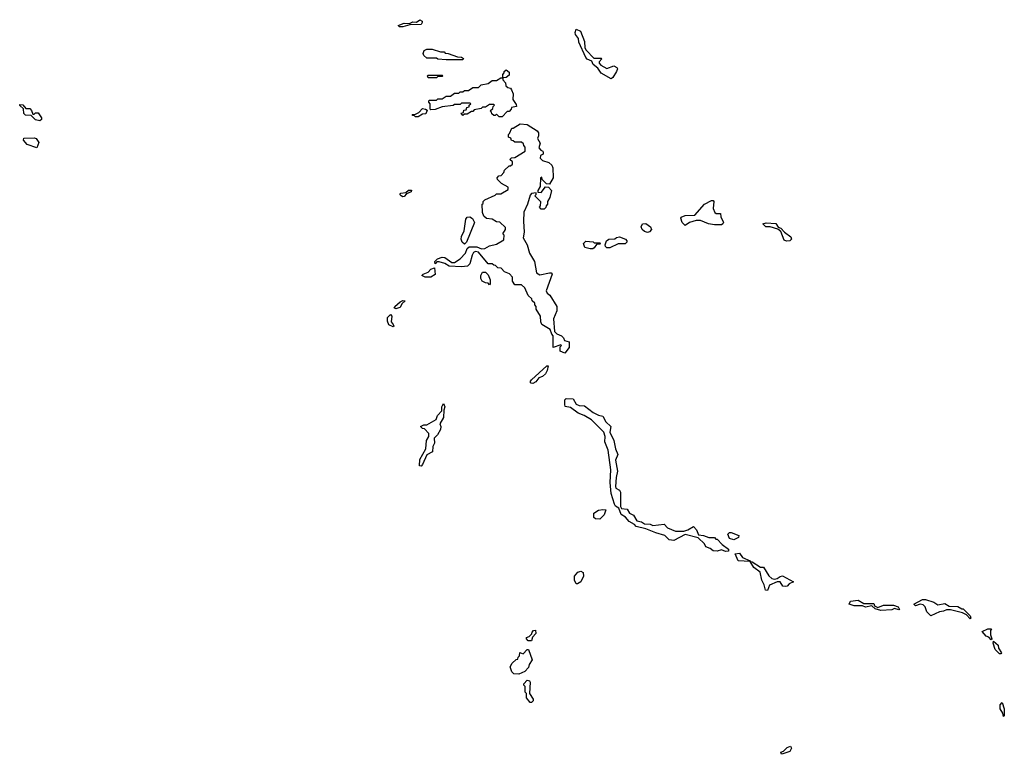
# Model space of a CAD drawing. Extents: x 2535812 to 2752880, y 540738 to 728399.
# Tile 139 of 213: x 2686932 to 2693980, y 579720 to 584976. Entities that reach past the tile are written whole.
import ezdxf

# ---------------------------------------------------------------- set-up
doc = ezdxf.new("R2010")
doc.units = 0

msp = doc.modelspace()

# ---------------------------------------------------------------- linework, layer by layer
at = {"layer": '0CON20XD'}
for points in [[(2689675, 584924.3), (2689650, 584925), (2689640, 584935), (2689685, 584951.2), (2689721.7, 584948.3), (2689745, 584960), (2689771.7, 584958.3), (2689795, 584976), (2689812, 584965), (2689813.8, 584955), (2689805, 584941.2), (2689725, 584940), (2689675, 584924.3)], [(2691165, 584553.8), (2691095, 584593.8), (2691069.5, 584629.5), (2691037.5, 584655), (2691028.3, 584678.3), (2690995, 584693.3), (2690983.3, 584705), (2690933.8, 584815), (2690931.7, 584841.7), (2690910, 584870), (2690907.5, 584885), (2690915, 584907.5), (2690946, 584895), (2690975, 584820), (2690976.7, 584775), (2690987.5, 584757.5), (2691041.7, 584701.7), (2691095, 584700), (2691100, 584695), (2691080, 584675), (2691080, 584665), (2691090.7, 584650.7), (2691135, 584626.7), (2691185, 584645.7), (2691206.7, 584635), (2691211.2, 584625), (2691204.2, 584605.8), (2691177.3, 584562.7), (2691165, 584553.8)], [(2690105, 584690), (2689985, 584690), (2689925, 584692.5), (2689915, 584700), (2689845, 584700), (2689825, 584720), (2689820, 584735), (2689827.5, 584755), (2689845, 584766.2), (2689885, 584766), (2689945, 584746.7), (2689970, 584745), (2689977.5, 584737.5), (2690000, 584735), (2690065, 584710), (2690095, 584707.5), (2690108.3, 584698.3), (2690105, 584690)], [(2690385, 584280), (2690365, 584280), (2690345, 584300), (2690335, 584290), (2690325, 584290), (2690311.7, 584301.7), (2690310, 584315), (2690300, 584325), (2690318.3, 584341.7), (2690320, 584355), (2690330, 584365), (2690325, 584370), (2690295, 584370), (2690265, 584350), (2690245, 584350), (2690235, 584340), (2690185, 584330), (2690175, 584320), (2690165, 584320), (2690135, 584300), (2690115, 584300), (2690105, 584290), (2690091.7, 584308.3), (2690108.3, 584311.7), (2690111.7, 584328.3), (2690128.3, 584331.7), (2690131.7, 584348.3), (2690148.3, 584351.7), (2690150, 584365), (2690160, 584375), (2690155, 584380), (2690095, 584380), (2690085, 584370), (2690045, 584370), (2690035, 584362.5), (2689955, 584352.5), (2689905, 584332.5), (2689875, 584330), (2689870, 584335), (2689870, 584375), (2689860, 584385), (2689860, 584395), (2689865, 584400), (2689915, 584400), (2689925, 584410), (2689955, 584410), (2689985, 584430), (2690015, 584430), (2690045, 584450), (2690075, 584450), (2690085, 584460), (2690105, 584460), (2690115, 584470), (2690145, 584470), (2690175, 584490), (2690215, 584490), (2690235, 584510), (2690285, 584520), (2690315, 584540), (2690345, 584540), (2690375, 584560), (2690390, 584560), (2690390, 584585), (2690400, 584595), (2690400, 584605), (2690415, 584617.5), (2690435, 584600), (2690435, 584580), (2690415, 584562.5), (2690390, 584560), (2690390, 584545), (2690410, 584525), (2690411.7, 584501.7), (2690425, 584490), (2690445, 584486.7), (2690452.5, 584475), (2690463.3, 584445), (2690462.5, 584405), (2690485, 584370), (2690487.5, 584355), (2690451.7, 584348.3), (2690450, 584335), (2690435, 584320), (2690421.7, 584318.3), (2690385, 584280)], [(2689915, 584560), (2689855, 584560), (2689850, 584575), (2689855, 584580), (2689955, 584580), (2689960, 584575), (2689955, 584570), (2689925, 584570), (2689915, 584560)], [(2687075, 584253.3), (2687045, 584260), (2687015, 584290), (2686973.6, 584293.6), (2686962.5, 584305), (2686958.3, 584338.3), (2686931.7, 584361.7), (2686931.7, 584368.3), (2686955, 584367.5), (2686975, 584340), (2687005, 584340), (2687017, 584327), (2687025, 584300), (2687035, 584300), (2687045, 584310), (2687065, 584310), (2687086.7, 584275), (2687087, 584263), (2687075, 584253.3)], [(2689785, 584280), (2689765, 584280), (2689755, 584290), (2689745, 584290), (2689741.7, 584298.3), (2689765, 584300), (2689788.3, 584311.7), (2689815, 584340), (2689837, 584337), (2689848.3, 584328.3), (2689838.3, 584301.7), (2689815, 584300), (2689785, 584280)], [(2690835, 582590), (2690800, 582605), (2690800, 582635), (2690810, 582645), (2690805, 582650), (2690751.7, 582631.7), (2690750, 582715), (2690740, 582725), (2690728.3, 582758.3), (2690670, 582795), (2690662.5, 582815), (2690660, 582855), (2690630, 582905), (2690630, 582925), (2690620, 582935), (2690618.3, 582948.3), (2690600, 582965), (2690598.3, 582978.3), (2690571.7, 583001.7), (2690548.3, 583058.3), (2690525, 583080), (2690475, 583080), (2690460, 583105), (2690460, 583135), (2690438.3, 583158.3), (2690401.7, 583171.7), (2690378.3, 583198.3), (2690355, 583200), (2690338.3, 583218.3), (2690325, 583220), (2690315, 583230), (2690285, 583230), (2690215, 583312.5), (2690195, 583316.7), (2690180, 583310), (2690169.5, 583290.5), (2690155, 583230), (2690136.4, 583213.6), (2690095, 583207.5), (2690005, 583213.3), (2689975, 583231.2), (2689935, 583243.8), (2689917.5, 583242.5), (2689905, 583230), (2689903.3, 583245), (2689922.5, 583265), (2689955, 583278), (2689975, 583273.8), (2690025, 583238.8), (2690045, 583238.8), (2690085, 583266), (2690123.8, 583305), (2690135, 583340), (2690148.3, 583351.7), (2690205, 583351.2), (2690237, 583337), (2690261.7, 583338.3), (2690295, 583357.5), (2690345, 583370), (2690398.3, 583401.7), (2690400, 583435), (2690390, 583445), (2690410, 583475), (2690408.3, 583488.3), (2690368.3, 583528.3), (2690345, 583530), (2690315, 583550), (2690273, 583553), (2690255, 583570), (2690243.9, 583596.1), (2690243.3, 583655), (2690248.3, 583661.7), (2690250, 583675), (2690261.7, 583688.3), (2690335, 583720), (2690345, 583730), (2690375, 583730), (2690428.3, 583761.7), (2690428.3, 583778.3), (2690380, 583805), (2690351.7, 583831.7), (2690350, 583845), (2690361.7, 583858.3), (2690378.3, 583861.7), (2690398.3, 583881.7), (2690401.7, 583898.3), (2690435, 583930), (2690445, 583930), (2690458.3, 583941.7), (2690458.3, 583958.3), (2690440, 583975), (2690451.7, 583988.3), (2690475, 583990), (2690550, 584035), (2690550, 584065), (2690540, 584075), (2690538.3, 584088.3), (2690525, 584100), (2690475, 584100), (2690465, 584110), (2690451.7, 584111.7), (2690448.3, 584128.3), (2690430, 584135), (2690430, 584155), (2690438.3, 584161.7), (2690455, 584200), (2690465, 584200), (2690515, 584230), (2690565, 584226.2), (2690635, 584180), (2690645, 584167.5), (2690646, 584145), (2690637.5, 584125), (2690656.4, 584093.6), (2690648.3, 584058.3), (2690661.7, 584041.7), (2690676.4, 584036.4), (2690680, 584025), (2690680, 584015), (2690660, 584005), (2690657.5, 583985), (2690675, 583967.5), (2690720, 583955), (2690740, 583935), (2690747.5, 583915), (2690750, 583845), (2690725, 583800), (2690701.7, 583801.7), (2690671.7, 583831.7), (2690668.3, 583848.3), (2690660, 583845), (2690657.5, 583782.5), (2690640, 583755), (2690641.7, 583741.7), (2690665, 583740), (2690695, 583780), (2690718.3, 583778.3), (2690737.5, 583755), (2690727.5, 583705), (2690710, 583675), (2690710, 583655), (2690700, 583645), (2690698.3, 583631.7), (2690685, 583620), (2690665, 583620), (2690652.5, 583635), (2690660, 583645), (2690661.7, 583671.7), (2690620, 583715), (2690630, 583725), (2690628.3, 583738.3), (2690595, 583732.5), (2690585, 583720), (2690566.2, 583655), (2690541.7, 583598.3), (2690538, 583535), (2690543.9, 583456.1), (2690536.2, 583415), (2690563.8, 583365), (2690581.2, 583305), (2690616.7, 583245), (2690632, 583165), (2690655, 583150), (2690725, 583165.8), (2690735.6, 583165.6), (2690743.3, 583155), (2690700.8, 583035), (2690708.6, 583018.6), (2690726.7, 583005), (2690777.5, 582925), (2690777, 582893), (2690752, 582835), (2690760, 582745), (2690777.5, 582727.5), (2690810, 582715), (2690825, 582700), (2690831.7, 582681.7), (2690865, 582670), (2690865, 582630), (2690835, 582590)], [(2687055, 584060), (2686985, 584082.5), (2686960, 584115), (2686961.7, 584128.3), (2687035, 584130), (2687050, 584125), (2687067.5, 584097.5), (2687055, 584060)], [(2689675, 583707.5), (2689662.5, 583715), (2689653.3, 583725), (2689660, 583735), (2689695, 583740), (2689715, 583756.2), (2689735.9, 583755.9), (2689735, 583743.3), (2689700, 583730), (2689685, 583710), (2689675, 583707.5)], [(2691695, 583503.3), (2691674, 583525), (2691663.8, 583555), (2691667, 583563), (2691696, 583576), (2691765, 583577.5), (2691834.1, 583655.9), (2691885, 583682.5), (2691895, 583682.5), (2691900, 583675), (2691896.1, 583626.1), (2691906.7, 583596.7), (2691918.3, 583588.3), (2691948.3, 583588.3), (2691950, 583565), (2691969.2, 583525), (2691966, 583515), (2691955, 583508.8), (2691905, 583508.8), (2691862.5, 583515), (2691805, 583538.8), (2691775, 583538.8), (2691725.8, 583524.2), (2691695, 583503.3)], [(2690115, 583370), (2690100, 583385), (2690092.5, 583405), (2690093.3, 583425), (2690113.3, 583465), (2690125, 583550), (2690135, 583562.5), (2690155, 583566.7), (2690173.3, 583553.3), (2690186.7, 583525), (2690130, 583385), (2690115, 583370)], [(2691425, 583453.8), (2691405, 583460), (2691386.7, 583475), (2691380, 583495), (2691390, 583515), (2691415, 583516.7), (2691446.7, 583495), (2691453.3, 583475), (2691441.2, 583458.8), (2691425, 583453.8)], [(2692421.7, 583391.7), (2692405, 583398.8), (2692380, 583460), (2692358.3, 583478.3), (2692305, 583493.8), (2692272.5, 583495), (2692252.5, 583515), (2692275, 583522.5), (2692345, 583516.7), (2692361.7, 583491.7), (2692380, 583485), (2692406.7, 583455), (2692452.3, 583422.3), (2692456.7, 583405), (2692445, 583394.3), (2692421.7, 583391.7)], [(2691015, 583336.2), (2690976.4, 583346.4), (2690966.7, 583375), (2690985, 583392.5), (2691036.4, 583386.4), (2691045, 583380), (2691085, 583380), (2691090, 583375), (2691085, 583370), (2691061.7, 583368.3), (2691045, 583343.3), (2691035, 583336.7), (2691015, 583336.2)], [(2691155, 583343.3), (2691135, 583343.3), (2691125, 583352.5), (2691122.5, 583365), (2691133.3, 583395), (2691150, 583405), (2691193, 583407), (2691205, 583417.5), (2691225, 583422.5), (2691267.5, 583405), (2691277.5, 583395), (2691277.5, 583385), (2691265, 583372.5), (2691215, 583373.3), (2691155, 583343.3)], [(2689875, 583133.8), (2689833.9, 583133.9), (2689810, 583145), (2689820, 583155), (2689855, 583168.8), (2689875, 583191.2), (2689901.7, 583201.7), (2689906.4, 583153.6), (2689875, 583133.8)], [(2690295, 583080), (2690285, 583090), (2690265, 583092.5), (2690242.5, 583105), (2690232.5, 583125), (2690232.5, 583145), (2690245, 583170), (2690265, 583170), (2690285, 583150), (2690300, 583115), (2690300, 583085), (2690295, 583080)], [(2689625, 582907.5), (2689613.3, 582915), (2689617.5, 582925), (2689655, 582957.5), (2689675, 582966.2), (2689690, 582965), (2689666.4, 582943.6), (2689655, 582917.5), (2689645, 582913.3), (2689625, 582907.5)], [(2689605, 582777.5), (2689575, 582793.8), (2689565, 582820), (2689564.2, 582845), (2689585, 582866.2), (2689595.6, 582855.6), (2689590, 582815), (2689606.2, 582795), (2689610, 582785), (2689605, 582777.5)], [(2690605, 582374), (2690592.5, 582375), (2690586.2, 582385), (2690595, 582400), (2690705, 582500), (2690715, 582500), (2690707.5, 582465), (2690695, 582443.3), (2690675, 582423.3), (2690647.5, 582412.5), (2690625.7, 582384.3), (2690605, 582374)], [(2691985, 581171.2), (2691955, 581183.8), (2691925, 581174), (2691895, 581176.7), (2691875, 581192.5), (2691844.1, 581204.1), (2691833.3, 581225), (2691788.3, 581268.3), (2691695, 581292.5), (2691615, 581250), (2691580, 581255), (2691550, 581285), (2691485, 581303.8), (2691415, 581333.8), (2691345, 581350), (2691332.5, 581365), (2691295, 581386), (2691267.5, 581417.5), (2691236.7, 581435), (2691220.7, 581480.7), (2691196.7, 581495), (2691188.8, 581508.8), (2691165.8, 581585), (2691158, 581665), (2691164.1, 581755.9), (2691144.3, 581895), (2691120, 581955), (2691122.5, 581995), (2691112.5, 582025), (2691025, 582112.5), (2690973.5, 582143.5), (2690930.3, 582160.3), (2690875, 582202), (2690837.5, 582207.5), (2690833.9, 582223.9), (2690834.3, 582255.7), (2690842.5, 582265), (2690893.6, 582263.6), (2690915.8, 582225.8), (2690936, 582216), (2690975, 582213.8), (2691035.9, 582165.9), (2691075, 582146), (2691105, 582138.8), (2691128, 582098), (2691163.3, 582065), (2691156, 582025), (2691183.8, 581965), (2691196.2, 581905), (2691213.3, 581865), (2691196.2, 581825), (2691211.2, 581745), (2691200.5, 581699.5), (2691195.7, 581635.7), (2691198.8, 581625), (2691225, 581608.8), (2691232.5, 581595), (2691233.6, 581493.6), (2691239.3, 581479.3), (2691280, 581475), (2691296.1, 581446.1), (2691325, 581430), (2691350.6, 581390.6), (2691383.3, 581383.3), (2691405, 581370), (2691445, 581366.2), (2691465, 581356.7), (2691545, 581366.7), (2691569.3, 581339.3), (2691627, 581317), (2691685, 581317.5), (2691715, 581326.7), (2691755, 581350), (2691776.1, 581326.1), (2691790, 581290), (2691826.4, 581286.4), (2691865, 581270), (2691905, 581270), (2691915, 581260), (2691925, 581260), (2691960.7, 581220.7), (2692005, 581187.5), (2692005, 581172.5), (2691985, 581171.2)], [(2689805, 581782.5), (2689793.3, 581783.3), (2689795, 581830), (2689840, 581905), (2689843.3, 581965), (2689860, 581995), (2689860, 582015), (2689828.3, 582048.3), (2689815, 582050), (2689800, 582065), (2689823.6, 582076.4), (2689845, 582077.5), (2689912.5, 582115), (2689923.3, 582145), (2689953.3, 582176.7), (2689953.8, 582205), (2689965, 582230), (2689976, 582205), (2689966.7, 582183.3), (2689965, 582130), (2689940, 582085), (2689946.7, 582065), (2689943.3, 582045), (2689923.3, 582006.7), (2689898.3, 581981.7), (2689900, 581945), (2689888.3, 581921.7), (2689887.5, 581885), (2689846.4, 581863.6), (2689815, 581792.5), (2689805, 581782.5)], [(2691085, 581402.5), (2691052.5, 581405), (2691042.5, 581415), (2691042.5, 581445), (2691075, 581466.2), (2691105, 581472.5), (2691128.3, 581468.3), (2691115.8, 581434.2), (2691085, 581402.5)], [(2692045, 581253.8), (2692012.5, 581265), (2692000, 581295), (2692013, 581307), (2692025, 581307.5), (2692080, 581285), (2692078.3, 581271.7), (2692045, 581253.8)], [(2692285, 580892.5), (2692270, 580895), (2692261.7, 580931.7), (2692243.3, 580965), (2692232.5, 581022.5), (2692187, 581057), (2692160, 581100), (2692073.9, 581103.9), (2692052.5, 581155), (2692085, 581160), (2692107, 581127), (2692160, 581105), (2692160, 581100), (2692175, 581096.7), (2692235, 581060), (2692255, 581060), (2692295, 580997.5), (2692316.7, 580976.7), (2692335, 580972.5), (2692353.3, 580976.7), (2692375, 580992.5), (2692393, 580997), (2692470, 580955), (2692439.5, 580940.5), (2692425, 580922.5), (2692415, 580920), (2692395, 580922.5), (2692375, 580953.3), (2692355, 580953.3), (2692300, 580930), (2692285, 580892.5)], [(2690925, 580940), (2690915, 580940), (2690902.5, 580965), (2690902.5, 580995), (2690926.7, 581023.3), (2690949.3, 581029.3), (2690965, 581020), (2690966.7, 580995), (2690947.5, 580955), (2690925, 580940)], [(2693095, 580750), (2693055, 580760), (2693031.7, 580781.7), (2692987, 580773), (2692965, 580782.5), (2692905, 580782.5), (2692870, 580795), (2692880, 580815), (2692935, 580822.5), (2692975, 580800), (2693045, 580800), (2693051.7, 580781.7), (2693075, 580770), (2693115, 580787.5), (2693186.4, 580786.4), (2693220, 580775), (2693230, 580755), (2693225, 580752.5), (2693195, 580762.5), (2693175, 580753.8), (2693095, 580750)], [(2693735, 580690), (2693708.3, 580718.3), (2693681.7, 580731.7), (2693595, 580752.5), (2693565, 580752.5), (2693545, 580743.3), (2693515, 580740), (2693455, 580710), (2693425, 580740), (2693412.5, 580775), (2693400, 580790), (2693377, 580793), (2693345, 580782.5), (2693332.5, 580795), (2693395, 580827.5), (2693415, 580827.5), (2693475, 580807.5), (2693505, 580790), (2693555, 580800), (2693585, 580780), (2693647, 580777), (2693675, 580760), (2693685, 580760), (2693735, 580710), (2693740, 580695), (2693735, 580690)], [(2690571.7, 580531.7), (2690560, 580545), (2690560, 580555), (2690578.3, 580561.7), (2690598.3, 580581.7), (2690600, 580595), (2690610, 580605), (2690625, 580607.5), (2690627.5, 580585), (2690601.7, 580558.3), (2690595, 580532.5), (2690571.7, 580531.7)], [(2693885, 580540), (2693868.3, 580558.3), (2693850, 580565), (2693821.7, 580598.3), (2693863, 580617), (2693888.3, 580618.3), (2693880, 580605), (2693880, 580575), (2693890, 580545), (2693885, 580540)], [(2693955, 580440), (2693945, 580440), (2693915, 580470), (2693900, 580515), (2693901.7, 580528.3), (2693935, 580500), (2693938.3, 580478.3), (2693960, 580445), (2693955, 580440)], [(2690505, 580293.3), (2690470, 580295), (2690455, 580310), (2690442.5, 580345), (2690457, 580373), (2690485, 580397.5), (2690498.3, 580401.7), (2690500, 580415), (2690510, 580425), (2690511.7, 580448.3), (2690535, 580440), (2690565, 580470), (2690575, 580470), (2690600, 580395), (2690578.3, 580361.7), (2690575, 580340), (2690547, 580313), (2690505, 580293.3)], [(2690595, 580090), (2690585, 580090), (2690560, 580125), (2690560, 580155), (2690550, 580165), (2690550, 580205), (2690540, 580215), (2690540, 580225), (2690565, 580250), (2690580, 580245), (2690586.2, 580235), (2690580, 580155), (2690607.5, 580115), (2690607.5, 580102.5), (2690595, 580090)], [(2693975, 579990), (2693970, 580015), (2693950, 580045), (2693950, 580075), (2693965, 580090), (2693980, 580045), (2693980, 579995), (2693975, 579990)], [(2692385, 579720), (2692380, 579735), (2692398.3, 579741.7), (2692425, 579767.5), (2692448.3, 579778.3), (2692457.5, 579765), (2692445, 579740), (2692395, 579722.5), (2692385, 579720)]]:
    msp.add_lwpolyline(points, dxfattribs=at)

doc.saveas('drawing.dxf')
